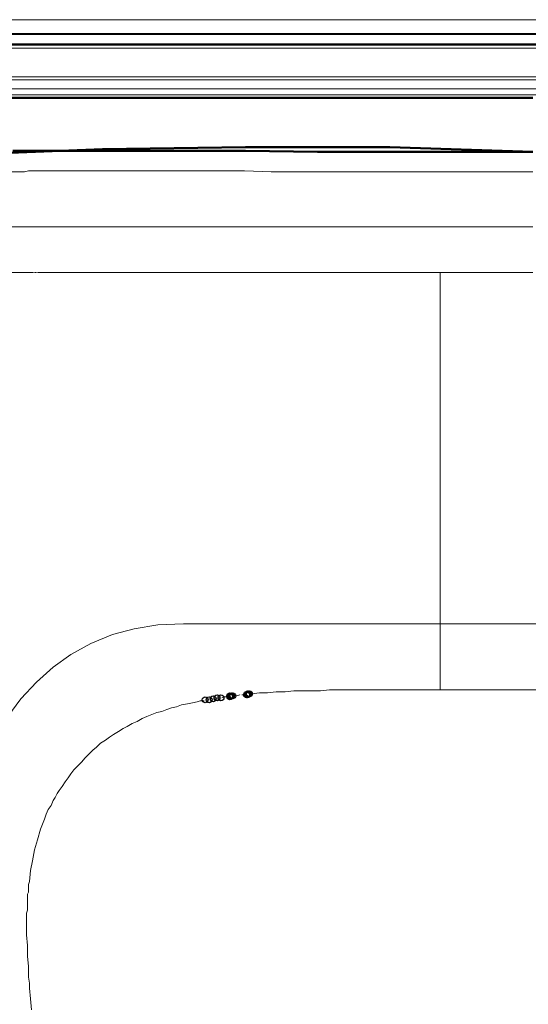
# Model space of a CAD drawing. Header units: centimetres. Extents: x -94 to 21, y -30 to 196.
# Tile 30 of 143: x -8.29 to -7.2, y -5.95 to -3.84. Entities that reach past the tile are written whole.
import ezdxf

# ---------------------------------------------------------------- set-up
doc = ezdxf.new("R2010")
doc.units = ezdxf.units.CM
doc.header["$MEASUREMENT"] = 0
doc.layers.add('Ebene 1', color=7, linetype='Continuous')

msp = doc.modelspace()

# ---------------------------------------------------------------- linework, layer by layer
at = {"layer": 'Ebene 1', "color": 252}
for centre in [(-7.89145, -5.3004), (-7.88298, -5.3004), (-7.87452, -5.29829), (-7.86605, -5.29617), (-7.85758, -5.29617), (-7.83853, -5.29194), (-7.83853, -5.29405), (-7.83642, -5.29194), (-7.8343, -5.29194), (-7.83218, -5.29194), (-7.80255, -5.28982), (-7.80043, -5.28771), (-7.80043, -5.28982), (-7.79832, -5.28771), (-7.7962, -5.28771)]:
    msp.add_ellipse(centre, major_axis=(0, 0.00635), ratio=1, dxfattribs=at)
at = {"layer": 'Ebene 1', "color": 252, "lineweight": 13}
for points in [[(-8.33807, -3.84202), (-8.33807, -3.84202), (-6.03725, -3.84202), (-6.03725, -3.84202)], [(-6.03725, -3.87165), (-6.03725, -3.87165), (-8.33807, -3.87165), (-8.33807, -3.87165)], [(-8.33807, -3.87377), (-8.33807, -3.87377), (-6.03725, -3.87377), (-6.03725, -3.87377)], [(-6.03725, -3.9034), (-6.03725, -3.9034), (-8.33807, -3.9034), (-8.33807, -3.9034)], [(-8.33807, -3.96479), (-8.33807, -3.96479), (-6.03725, -3.96479), (-6.03725, -3.96479)], [(-8.33807, -3.97114), (-8.33807, -3.97114), (-6.03725, -3.97114), (-6.03725, -3.97114)], [(-6.03725, -3.97114), (-6.03725, -3.97114), (-8.33807, -3.97114), (-8.33807, -3.97114)], [(-6.03725, -3.99019), (-6.03725, -3.99019), (-8.33807, -3.99019), (-8.33807, -3.99019)], [(-8.2788, -4.16799), (-8.2788, -4.16799), (-8.27033, -4.16587), (-8.27033, -4.16587)], [(-7.80678, -4.16587), (-7.80678, -4.16587), (-7.74963, -4.16799), (-7.74963, -4.16799)], [(-7.20142, -4.16799), (-7.20142, -4.16799), (-7.18872, -4.16799), (-7.18872, -4.16799)], [(-7.38768, -4.38389), (-7.38768, -4.38389), (-7.38768, -5.13742), (-7.38768, -5.13742)], [(-8.09042, -5.1607), (-8.09042, -5.1607), (-8.04385, -5.148), (-8.04385, -5.148)], [(-8.04385, -5.148), (-8.04385, -5.148), (-7.99305, -5.13954), (-7.99305, -5.13954)], [(-7.99305, -5.13954), (-7.99305, -5.13954), (-7.93802, -5.13742), (-7.93802, -5.13742)], [(-7.93802, -5.13742), (-7.93802, -5.13742), (-7.66285, -5.13742), (-7.66285, -5.13742)], [(-7.66285, -5.13742), (-7.66285, -5.13742), (-7.38768, -5.13742), (-7.38768, -5.13742)], [(-7.38768, -5.13742), (-7.38768, -5.13742), (-7.38768, -5.27924), (-7.38768, -5.27924)], [(-7.38768, -5.13742), (-7.38768, -5.13742), (-6.98763, -5.13742), (-6.98763, -5.13742)], [(-8.13698, -5.17975), (-8.13698, -5.17975), (-8.09042, -5.1607), (-8.09042, -5.1607)], [(-8.17932, -5.20304), (-8.17932, -5.20304), (-8.13698, -5.17975), (-8.13698, -5.17975)], [(-8.21742, -5.23055), (-8.21742, -5.23055), (-8.17932, -5.20304), (-8.17932, -5.20304)], [(-8.2534, -5.2623), (-8.2534, -5.2623), (-8.21742, -5.23055), (-8.21742, -5.23055)], [(-8.28727, -5.29829), (-8.28727, -5.29829), (-8.2534, -5.2623), (-8.2534, -5.2623)], [(-8.31478, -5.33639), (-8.31478, -5.33639), (-8.28727, -5.29829), (-8.28727, -5.29829)], [(-7.85547, -5.29617), (-7.85547, -5.29617), (-7.85123, -5.29405), (-7.85123, -5.29405)], [(-7.83007, -5.29194), (-7.83007, -5.29194), (-7.82372, -5.29194), (-7.82372, -5.29194)], [(-7.82372, -5.29194), (-7.82372, -5.29194), (-7.81737, -5.28982), (-7.81737, -5.28982)], [(-7.79197, -5.28771), (-7.79197, -5.28771), (-7.77503, -5.28559), (-7.77503, -5.28559)], [(-7.77503, -5.28559), (-7.77503, -5.28559), (-7.7581, -5.28559), (-7.7581, -5.28559)], [(-7.7581, -5.28559), (-7.7581, -5.28559), (-7.73905, -5.28347), (-7.73905, -5.28347)], [(-7.73905, -5.28347), (-7.73905, -5.28347), (-7.72, -5.28347), (-7.72, -5.28347)], [(-7.72, -5.28347), (-7.72, -5.28347), (-7.70095, -5.28136), (-7.70095, -5.28136)], [(-7.6438, -5.28136), (-7.6438, -5.28136), (-7.62475, -5.27924), (-7.62475, -5.27924)], [(-7.38768, -5.27924), (-7.38768, -5.27924), (-6.98763, -5.27924), (-6.98763, -5.27924)], [(-7.96342, -5.31734), (-7.96342, -5.31734), (-7.95283, -5.31522), (-7.95283, -5.31522)], [(-7.95283, -5.31522), (-7.95283, -5.31522), (-7.94225, -5.31099), (-7.94225, -5.31099)], [(-7.94225, -5.31099), (-7.94225, -5.31099), (-7.92955, -5.30887), (-7.92955, -5.30887)], [(-7.92955, -5.30887), (-7.92955, -5.30887), (-7.91897, -5.30675), (-7.91897, -5.30675)], [(-7.91897, -5.30675), (-7.91897, -5.30675), (-7.90838, -5.30464), (-7.90838, -5.30464)], [(-7.90838, -5.30464), (-7.90838, -5.30464), (-7.90203, -5.30252), (-7.90203, -5.30252)], [(-8.0375, -5.34697), (-8.0375, -5.34697), (-8.02692, -5.34062), (-8.02692, -5.34062)], [(-8.02692, -5.34062), (-8.02692, -5.34062), (-8.01633, -5.33639), (-8.01633, -5.33639)], [(-8.01633, -5.33639), (-8.01633, -5.33639), (-8.00575, -5.33215), (-8.00575, -5.33215)], [(-8.00575, -5.33215), (-8.00575, -5.33215), (-7.99517, -5.32792), (-7.99517, -5.32792)], [(-7.99517, -5.32792), (-7.99517, -5.32792), (-7.98458, -5.3258), (-7.98458, -5.3258)], [(-8.06713, -5.36179), (-8.06713, -5.36179), (-8.05867, -5.35755), (-8.05867, -5.35755)], [(-8.05867, -5.35755), (-8.05867, -5.35755), (-8.04808, -5.3512), (-8.04808, -5.3512)], [(-8.04808, -5.3512), (-8.04808, -5.3512), (-8.0375, -5.34697), (-8.0375, -5.34697)], [(-8.13275, -5.40835), (-8.13275, -5.40835), (-8.12428, -5.402), (-8.12428, -5.402)], [(-8.12428, -5.402), (-8.12428, -5.402), (-8.11582, -5.39354), (-8.11582, -5.39354)], [(-8.11582, -5.39354), (-8.11582, -5.39354), (-8.10523, -5.38719), (-8.10523, -5.38719)], [(-8.15603, -5.43375), (-8.15603, -5.43375), (-8.14968, -5.42529), (-8.14968, -5.42529)], [(-8.20472, -5.49514), (-8.20472, -5.49514), (-8.19837, -5.48667), (-8.19837, -5.48667)], [(-8.19837, -5.48667), (-8.19837, -5.48667), (-8.19202, -5.47609), (-8.19202, -5.47609)], [(-8.21742, -5.5163), (-8.21742, -5.5163), (-8.21318, -5.50995), (-8.21318, -5.50995)], [(-8.20895, -5.50149), (-8.20895, -5.50149), (-8.20472, -5.49514), (-8.20472, -5.49514)], [(-8.228, -5.53535), (-8.228, -5.53535), (-8.22165, -5.52689), (-8.22165, -5.52689)], [(-8.22165, -5.52689), (-8.22165, -5.52689), (-8.21742, -5.5163), (-8.21742, -5.5163)], [(-8.25128, -5.60097), (-8.25128, -5.60097), (-8.24493, -5.57769), (-8.24493, -5.57769)], [(-8.25763, -5.62214), (-8.25763, -5.62214), (-8.25128, -5.60097), (-8.25128, -5.60097)], [(-8.26187, -5.64542), (-8.26187, -5.64542), (-8.25763, -5.62214), (-8.25763, -5.62214)], [(-8.2661, -5.66659), (-8.2661, -5.66659), (-8.26187, -5.64542), (-8.26187, -5.64542)], [(-8.26822, -5.68987), (-8.26822, -5.68987), (-8.2661, -5.66659), (-8.2661, -5.66659)], [(-8.27033, -5.69622), (-8.27033, -5.69622), (-8.26822, -5.68987), (-8.26822, -5.68987)], [(-8.27245, -5.71739), (-8.27245, -5.71739), (-8.27033, -5.71315), (-8.27033, -5.71315)], [(-8.27457, -5.7576), (-8.27457, -5.7576), (-8.27245, -5.75125), (-8.27245, -5.75125)], [(-8.27245, -5.82745), (-8.27245, -5.82745), (-8.27457, -5.80417), (-8.27457, -5.80417)], [(-8.27245, -5.85074), (-8.27245, -5.85074), (-8.27245, -5.82745), (-8.27245, -5.82745)], [(-8.27033, -5.8719), (-8.27033, -5.8719), (-8.27245, -5.85074), (-8.27245, -5.85074)], [(-8.26822, -5.90789), (-8.26822, -5.90789), (-8.27033, -5.89519), (-8.27033, -5.89519)], [(-8.26822, -5.91847), (-8.26822, -5.91847), (-8.26822, -5.90789), (-8.26822, -5.90789)]]:
    msp.add_open_spline(points, degree=3, dxfattribs=at)
at = {"layer": 'Ebene 1', "lineweight": 50}
for points in [[(-6.03725, -3.89494), (-6.03725, -3.89494), (-8.33807, -3.89494), (-8.33807, -3.89494)], [(-8.33807, -4.00924), (-8.33807, -4.00924), (-7.18872, -4.00924), (-7.18872, -4.00924)], [(-8.11158, -4.11931), (-8.11158, -4.11931), (-7.80467, -4.11507), (-7.80467, -4.11507)], [(-7.80467, -4.11507), (-7.80467, -4.11507), (-7.49563, -4.11507), (-7.49563, -4.11507)], [(-7.49563, -4.11507), (-7.49563, -4.11507), (-7.18872, -4.12566), (-7.18872, -4.12566)], [(-8.4185, -4.13201), (-8.4185, -4.13201), (-8.11158, -4.11931), (-8.11158, -4.11931)], [(-7.65015, -4.12565), (-7.65015, -4.12565), (-7.80467, -4.12354), (-7.80467, -4.12354)]]:
    msp.add_open_spline(points, degree=3, dxfattribs=at)
at = {"layer": 'Ebene 1', "color": 252, "lineweight": 13}
for points, knots in [([(-8.33807, -4.00289), (-8.33807, -4.00289), (-7.18872, -4.00289), (-7.18872, -4.00289), (-7.18872, -4.00289), (-6.03725, -4.00289), (-6.03725, -4.00289)], [0, 0, 0, 0, 0.5, 0.5, 0.5, 1, 1, 1, 1]), ([(-8.34865, -4.16799), (-8.34865, -4.16799), (-8.34018, -4.16799), (-8.34018, -4.16799), (-8.34018, -4.16799), (-8.33383, -4.16799), (-8.33383, -4.16799), (-8.33383, -4.16799), (-8.32748, -4.16799), (-8.32748, -4.16799), (-8.32748, -4.16799), (-8.31902, -4.16799), (-8.31902, -4.16799), (-8.31902, -4.16799), (-8.31267, -4.16799), (-8.31267, -4.16799), (-8.31267, -4.16799), (-8.30632, -4.16799), (-8.30632, -4.16799), (-8.30632, -4.16799), (-8.29785, -4.16799), (-8.29785, -4.16799), (-8.29785, -4.16799), (-8.2915, -4.16799), (-8.2915, -4.16799), (-8.2915, -4.16799), (-8.28515, -4.16799), (-8.28515, -4.16799), (-8.28515, -4.16799), (-8.2788, -4.16799), (-8.2788, -4.16799)], [0, 0, 0, 0, 0.1, 0.1, 0.1, 0.2, 0.2, 0.2, 0.3, 0.3, 0.3, 0.4, 0.4, 0.4, 0.5, 0.5, 0.5, 0.6, 0.6, 0.6, 0.7, 0.7, 0.7, 0.8, 0.8, 0.8, 0.9, 0.9, 0.9, 1, 1, 1, 1]), ([(-8.27033, -4.16587), (-8.27033, -4.16587), (-8.26398, -4.16587), (-8.26398, -4.16587), (-8.26398, -4.16587), (-8.25763, -4.16587), (-8.25763, -4.16587), (-8.25763, -4.16587), (-8.24282, -4.16587), (-8.24282, -4.16587), (-8.24282, -4.16587), (-8.228, -4.16587), (-8.228, -4.16587), (-8.228, -4.16587), (-8.2153, -4.16587), (-8.2153, -4.16587), (-8.2153, -4.16587), (-8.20048, -4.16587), (-8.20048, -4.16587), (-8.20048, -4.16587), (-8.19413, -4.16587), (-8.19413, -4.16587), (-8.19413, -4.16587), (-8.18567, -4.16587), (-8.18567, -4.16587), (-8.18567, -4.16587), (-8.17932, -4.16587), (-8.17932, -4.16587), (-8.17932, -4.16587), (-8.17297, -4.16587), (-8.17297, -4.16587), (-8.17297, -4.16587), (-8.15815, -4.16587), (-8.15815, -4.16587), (-8.15815, -4.16587), (-8.14333, -4.16587), (-8.14333, -4.16587), (-8.14333, -4.16587), (-8.13063, -4.16587), (-8.13063, -4.16587), (-8.13063, -4.16587), (-8.11582, -4.16587), (-8.11582, -4.16587), (-8.11582, -4.16587), (-8.101, -4.16587), (-8.101, -4.16587), (-8.101, -4.16587), (-8.0883, -4.16587), (-8.0883, -4.16587), (-8.0883, -4.16587), (-8.07348, -4.16587), (-8.07348, -4.16587), (-8.07348, -4.16587), (-8.06078, -4.16587), (-8.06078, -4.16587), (-8.06078, -4.16587), (-8.04597, -4.16587), (-8.04597, -4.16587), (-8.04597, -4.16587), (-8.03115, -4.16587), (-8.03115, -4.16587), (-8.03115, -4.16587), (-8.00363, -4.16587), (-8.00363, -4.16587), (-8.00363, -4.16587), (-7.97612, -4.16587), (-7.97612, -4.16587), (-7.97612, -4.16587), (-7.94648, -4.16587), (-7.94648, -4.16587), (-7.94648, -4.16587), (-7.91897, -4.16587), (-7.91897, -4.16587), (-7.91897, -4.16587), (-7.89145, -4.16587), (-7.89145, -4.16587), (-7.89145, -4.16587), (-7.86182, -4.16587), (-7.86182, -4.16587), (-7.86182, -4.16587), (-7.80678, -4.16587), (-7.80678, -4.16587)], [0, 0, 0, 0, 0.037037, 0.037037, 0.037037, 0.0740741, 0.0740741, 0.0740741, 0.1111111, 0.1111111, 0.1111111, 0.1481481, 0.1481481, 0.1481481, 0.1851852, 0.1851852, 0.1851852, 0.2222222, 0.2222222, 0.2222222, 0.2592593, 0.2592593, 0.2592593, 0.2962963, 0.2962963, 0.2962963, 0.3333333, 0.3333333, 0.3333333, 0.3703704, 0.3703704, 0.3703704, 0.4074074, 0.4074074, 0.4074074, 0.4444444, 0.4444444, 0.4444444, 0.4814815, 0.4814815, 0.4814815, 0.5185185, 0.5185185, 0.5185185, 0.5555556, 0.5555556, 0.5555556, 0.5925926, 0.5925926, 0.5925926, 0.6296296, 0.6296296, 0.6296296, 0.6666667, 0.6666667, 0.6666667, 0.7037037, 0.7037037, 0.7037037, 0.7407407, 0.7407407, 0.7407407, 0.7777778, 0.7777778, 0.7777778, 0.8148148, 0.8148148, 0.8148148, 0.8518519, 0.8518519, 0.8518519, 0.8888889, 0.8888889, 0.8888889, 0.9259259, 0.9259259, 0.9259259, 0.962963, 0.962963, 0.962963, 1, 1, 1, 1]), ([(-7.74963, -4.16799), (-7.74963, -4.16799), (-7.6946, -4.16799), (-7.6946, -4.16799), (-7.6946, -4.16799), (-7.63745, -4.16799), (-7.63745, -4.16799), (-7.63745, -4.16799), (-7.52527, -4.16799), (-7.52527, -4.16799), (-7.52527, -4.16799), (-7.41308, -4.16799), (-7.41308, -4.16799), (-7.41308, -4.16799), (-7.35593, -4.16799), (-7.35593, -4.16799), (-7.35593, -4.16799), (-7.3009, -4.16799), (-7.3009, -4.16799), (-7.3009, -4.16799), (-7.27127, -4.16799), (-7.27127, -4.16799), (-7.27127, -4.16799), (-7.24375, -4.16799), (-7.24375, -4.16799), (-7.24375, -4.16799), (-7.22893, -4.16799), (-7.22893, -4.16799), (-7.22893, -4.16799), (-7.21623, -4.16799), (-7.21623, -4.16799), (-7.21623, -4.16799), (-7.20142, -4.16799), (-7.20142, -4.16799)], [0, 0, 0, 0, 0.0909091, 0.0909091, 0.0909091, 0.1818182, 0.1818182, 0.1818182, 0.2727273, 0.2727273, 0.2727273, 0.3636364, 0.3636364, 0.3636364, 0.4545455, 0.4545455, 0.4545455, 0.5454545, 0.5454545, 0.5454545, 0.6363636, 0.6363636, 0.6363636, 0.7272727, 0.7272727, 0.7272727, 0.8181818, 0.8181818, 0.8181818, 0.9090909, 0.9090909, 0.9090909, 1, 1, 1, 1]), ([(-8.31902, -4.28652), (-8.31902, -4.28652), (-8.31267, -4.28652), (-8.31267, -4.28652), (-8.31267, -4.28652), (-8.30632, -4.28652), (-8.30632, -4.28652), (-8.30632, -4.28652), (-8.29997, -4.28652), (-8.29997, -4.28652), (-8.29997, -4.28652), (-8.29362, -4.28652), (-8.29362, -4.28652), (-8.29362, -4.28652), (-8.2788, -4.28652), (-8.2788, -4.28652), (-8.2788, -4.28652), (-8.2661, -4.28652), (-8.2661, -4.28652), (-8.2661, -4.28652), (-8.25975, -4.28652), (-8.25975, -4.28652), (-8.25975, -4.28652), (-8.2534, -4.28652), (-8.2534, -4.28652), (-8.2534, -4.28652), (-8.24493, -4.28652), (-8.24493, -4.28652), (-8.24493, -4.28652), (-8.23858, -4.28652), (-8.23858, -4.28652), (-8.23858, -4.28652), (-8.22588, -4.28652), (-8.22588, -4.28652), (-8.22588, -4.28652), (-8.21107, -4.28652), (-8.21107, -4.28652), (-8.21107, -4.28652), (-8.19837, -4.28652), (-8.19837, -4.28652), (-8.19837, -4.28652), (-8.18567, -4.28652), (-8.18567, -4.28652), (-8.18567, -4.28652), (-8.17085, -4.28652), (-8.17085, -4.28652), (-8.17085, -4.28652), (-8.15815, -4.28652), (-8.15815, -4.28652), (-8.15815, -4.28652), (-8.14545, -4.28652), (-8.14545, -4.28652), (-8.14545, -4.28652), (-8.13063, -4.28652), (-8.13063, -4.28652), (-8.13063, -4.28652), (-8.11793, -4.28652), (-8.11793, -4.28652), (-8.11793, -4.28652), (-8.10523, -4.28652), (-8.10523, -4.28652), (-8.10523, -4.28652), (-8.09042, -4.28652), (-8.09042, -4.28652), (-8.09042, -4.28652), (-8.07772, -4.28652), (-8.07772, -4.28652), (-8.07772, -4.28652), (-8.0629, -4.28652), (-8.0629, -4.28652), (-8.0629, -4.28652), (-8.0502, -4.28652), (-8.0502, -4.28652), (-8.0502, -4.28652), (-8.0375, -4.28652), (-8.0375, -4.28652), (-8.0375, -4.28652), (-8.02268, -4.28652), (-8.02268, -4.28652), (-8.02268, -4.28652), (-8.00998, -4.28652), (-8.00998, -4.28652), (-8.00998, -4.28652), (-7.99728, -4.28652), (-7.99728, -4.28652), (-7.99728, -4.28652), (-7.96977, -4.28652), (-7.96977, -4.28652), (-7.96977, -4.28652), (-7.94225, -4.28652), (-7.94225, -4.28652), (-7.94225, -4.28652), (-7.91473, -4.28652), (-7.91473, -4.28652), (-7.91473, -4.28652), (-7.88933, -4.28652), (-7.88933, -4.28652), (-7.88933, -4.28652), (-7.86182, -4.28652), (-7.86182, -4.28652), (-7.86182, -4.28652), (-7.8343, -4.28652), (-7.8343, -4.28652), (-7.8343, -4.28652), (-7.78138, -4.28652), (-7.78138, -4.28652), (-7.78138, -4.28652), (-7.72635, -4.28652), (-7.72635, -4.28652), (-7.72635, -4.28652), (-7.67343, -4.28652), (-7.67343, -4.28652), (-7.67343, -4.28652), (-7.6184, -4.28652), (-7.6184, -4.28652), (-7.6184, -4.28652), (-7.51257, -4.28652), (-7.51257, -4.28652), (-7.51257, -4.28652), (-7.40462, -4.28652), (-7.40462, -4.28652), (-7.40462, -4.28652), (-7.29667, -4.28652), (-7.29667, -4.28652), (-7.29667, -4.28652), (-7.18872, -4.28652), (-7.18872, -4.28652)], [0, 0, 0, 0, 0.0238095, 0.0238095, 0.0238095, 0.047619, 0.047619, 0.047619, 0.0714286, 0.0714286, 0.0714286, 0.0952381, 0.0952381, 0.0952381, 0.1190476, 0.1190476, 0.1190476, 0.1428571, 0.1428571, 0.1428571, 0.1666667, 0.1666667, 0.1666667, 0.1904762, 0.1904762, 0.1904762, 0.2142857, 0.2142857, 0.2142857, 0.2380952, 0.2380952, 0.2380952, 0.2619048, 0.2619048, 0.2619048, 0.2857143, 0.2857143, 0.2857143, 0.3095238, 0.3095238, 0.3095238, 0.3333333, 0.3333333, 0.3333333, 0.3571429, 0.3571429, 0.3571429, 0.3809524, 0.3809524, 0.3809524, 0.4047619, 0.4047619, 0.4047619, 0.4285714, 0.4285714, 0.4285714, 0.452381, 0.452381, 0.452381, 0.4761905, 0.4761905, 0.4761905, 0.5, 0.5, 0.5, 0.5238095, 0.5238095, 0.5238095, 0.547619, 0.547619, 0.547619, 0.5714286, 0.5714286, 0.5714286, 0.5952381, 0.5952381, 0.5952381, 0.6190476, 0.6190476, 0.6190476, 0.6428571, 0.6428571, 0.6428571, 0.6666667, 0.6666667, 0.6666667, 0.6904762, 0.6904762, 0.6904762, 0.7142857, 0.7142857, 0.7142857, 0.7380952, 0.7380952, 0.7380952, 0.7619048, 0.7619048, 0.7619048, 0.7857143, 0.7857143, 0.7857143, 0.8095238, 0.8095238, 0.8095238, 0.8333333, 0.8333333, 0.8333333, 0.8571429, 0.8571429, 0.8571429, 0.8809524, 0.8809524, 0.8809524, 0.9047619, 0.9047619, 0.9047619, 0.9285714, 0.9285714, 0.9285714, 0.952381, 0.952381, 0.952381, 0.9761905, 0.9761905, 0.9761905, 1, 1, 1, 1]), ([(-8.34018, -4.38389), (-8.34018, -4.38389), (-8.33383, -4.38389), (-8.33383, -4.38389), (-8.33383, -4.38389), (-8.32748, -4.38389), (-8.32748, -4.38389), (-8.32748, -4.38389), (-8.32113, -4.38389), (-8.32113, -4.38389), (-8.32113, -4.38389), (-8.31478, -4.38389), (-8.31478, -4.38389), (-8.31478, -4.38389), (-8.30843, -4.38389), (-8.30843, -4.38389), (-8.30843, -4.38389), (-8.30208, -4.38389), (-8.30208, -4.38389), (-8.30208, -4.38389), (-8.29573, -4.38389), (-8.29573, -4.38389), (-8.29573, -4.38389), (-8.28938, -4.38389), (-8.28938, -4.38389), (-8.28938, -4.38389), (-8.28303, -4.38389), (-8.28303, -4.38389), (-8.28303, -4.38389), (-8.27668, -4.38389), (-8.27668, -4.38389), (-8.27668, -4.38389), (-8.27033, -4.38389), (-8.27033, -4.38389), (-8.27033, -4.38389), (-8.26398, -4.38389), (-8.26398, -4.38389), (-8.26398, -4.38389), (-8.25975, -4.38389), (-8.25975, -4.38389), (-8.25975, -4.38389), (-8.25975, -4.38389), (-8.25975, -4.38389)], [0, 0, 0, 0, 0.0714286, 0.0714286, 0.0714286, 0.1428571, 0.1428571, 0.1428571, 0.2142857, 0.2142857, 0.2142857, 0.2857143, 0.2857143, 0.2857143, 0.3571429, 0.3571429, 0.3571429, 0.4285714, 0.4285714, 0.4285714, 0.5, 0.5, 0.5, 0.5714286, 0.5714286, 0.5714286, 0.6428571, 0.6428571, 0.6428571, 0.7142857, 0.7142857, 0.7142857, 0.7857143, 0.7857143, 0.7857143, 0.8571429, 0.8571429, 0.8571429, 0.9285714, 0.9285714, 0.9285714, 1, 1, 1, 1]), ([(-8.25763, -4.38389), (-8.25763, -4.38389), (-8.2534, -4.38389), (-8.2534, -4.38389), (-8.2534, -4.38389), (-8.2534, -4.38389), (-8.2534, -4.38389)], [0, 0, 0, 0, 0.5, 0.5, 0.5, 1, 1, 1, 1]), ([(-8.25128, -4.38389), (-8.25128, -4.38389), (-8.24493, -4.38389), (-8.24493, -4.38389), (-8.24493, -4.38389), (-8.23858, -4.38389), (-8.23858, -4.38389), (-8.23858, -4.38389), (-8.23223, -4.38389), (-8.23223, -4.38389), (-8.23223, -4.38389), (-8.22588, -4.38389), (-8.22588, -4.38389), (-8.22588, -4.38389), (-8.21953, -4.38389), (-8.21953, -4.38389), (-8.21953, -4.38389), (-8.21318, -4.38389), (-8.21318, -4.38389), (-8.21318, -4.38389), (-8.20472, -4.38389), (-8.20472, -4.38389), (-8.20472, -4.38389), (-8.19837, -4.38389), (-8.19837, -4.38389), (-8.19837, -4.38389), (-8.19202, -4.38389), (-8.19202, -4.38389), (-8.19202, -4.38389), (-8.18567, -4.38389), (-8.18567, -4.38389), (-8.18567, -4.38389), (-8.17297, -4.38389), (-8.17297, -4.38389), (-8.17297, -4.38389), (-8.16027, -4.38389), (-8.16027, -4.38389), (-8.16027, -4.38389), (-8.13487, -4.38389), (-8.13487, -4.38389), (-8.13487, -4.38389), (-8.10947, -4.38389), (-8.10947, -4.38389), (-8.10947, -4.38389), (-8.05867, -4.38389), (-8.05867, -4.38389), (-8.05867, -4.38389), (-8.00787, -4.38389), (-8.00787, -4.38389), (-8.00787, -4.38389), (-7.80255, -4.38389), (-7.80255, -4.38389), (-7.80255, -4.38389), (-7.59723, -4.38389), (-7.59723, -4.38389), (-7.59723, -4.38389), (-7.49352, -4.38389), (-7.49352, -4.38389), (-7.49352, -4.38389), (-7.38768, -4.38389), (-7.38768, -4.38389), (-7.38768, -4.38389), (-7.18872, -4.38389), (-7.18872, -4.38389)], [0, 0, 0, 0, 0.047619, 0.047619, 0.047619, 0.0952381, 0.0952381, 0.0952381, 0.1428571, 0.1428571, 0.1428571, 0.1904762, 0.1904762, 0.1904762, 0.2380952, 0.2380952, 0.2380952, 0.2857143, 0.2857143, 0.2857143, 0.3333333, 0.3333333, 0.3333333, 0.3809524, 0.3809524, 0.3809524, 0.4285714, 0.4285714, 0.4285714, 0.4761905, 0.4761905, 0.4761905, 0.5238095, 0.5238095, 0.5238095, 0.5714286, 0.5714286, 0.5714286, 0.6190476, 0.6190476, 0.6190476, 0.6666667, 0.6666667, 0.6666667, 0.7142857, 0.7142857, 0.7142857, 0.7619048, 0.7619048, 0.7619048, 0.8095238, 0.8095238, 0.8095238, 0.8571429, 0.8571429, 0.8571429, 0.9047619, 0.9047619, 0.9047619, 0.952381, 0.952381, 0.952381, 1, 1, 1, 1]), ([(-7.88087, -5.29829), (-7.88087, -5.29829), (-7.87663, -5.29829), (-7.87663, -5.29829), (-7.87663, -5.29829), (-7.87663, -5.29829), (-7.87663, -5.29829)], [0, 0, 0, 0, 0.5, 0.5, 0.5, 1, 1, 1, 1]), ([(-7.8724, -5.29829), (-7.8724, -5.29829), (-7.86817, -5.29829), (-7.86817, -5.29829), (-7.86817, -5.29829), (-7.86817, -5.29829), (-7.86817, -5.29829)], [0, 0, 0, 0, 0.5, 0.5, 0.5, 1, 1, 1, 1]), ([(-7.86393, -5.29617), (-7.86393, -5.29617), (-7.8597, -5.29617), (-7.8597, -5.29617), (-7.8597, -5.29617), (-7.8597, -5.29617), (-7.8597, -5.29617)], [0, 0, 0, 0, 0.5, 0.5, 0.5, 1, 1, 1, 1]), ([(-7.85123, -5.29405), (-7.85123, -5.29405), (-7.847, -5.29405), (-7.847, -5.29405), (-7.847, -5.29405), (-7.84065, -5.29405), (-7.84065, -5.29405), (-7.84065, -5.29405), (-7.84065, -5.29405), (-7.84065, -5.29405)], [0, 0, 0, 0, 0.3333333, 0.3333333, 0.3333333, 0.6666667, 0.6666667, 0.6666667, 1, 1, 1, 1]), ([(-7.81737, -5.28982), (-7.81737, -5.28982), (-7.81737, -5.28982), (-7.81737, -5.28982), (-7.81737, -5.28982), (-7.81737, -5.28982), (-7.81737, -5.28982), (-7.81737, -5.28982), (-7.81737, -5.28982), (-7.81737, -5.28982)], [0, 0, 0, 0, 0.3333333, 0.3333333, 0.3333333, 0.6666667, 0.6666667, 0.6666667, 1, 1, 1, 1]), ([(-7.81525, -5.28982), (-7.81525, -5.28982), (-7.81525, -5.28982), (-7.81525, -5.28982), (-7.81525, -5.28982), (-7.81525, -5.28982), (-7.81525, -5.28982)], [0, 0, 0, 0, 0.5, 0.5, 0.5, 1, 1, 1, 1]), ([(-7.81313, -5.28982), (-7.81313, -5.28982), (-7.81313, -5.28982), (-7.81313, -5.28982), (-7.81313, -5.28982), (-7.8089, -5.28982), (-7.8089, -5.28982), (-7.8089, -5.28982), (-7.8089, -5.28982), (-7.8089, -5.28982)], [0, 0, 0, 0, 0.3333333, 0.3333333, 0.3333333, 0.6666667, 0.6666667, 0.6666667, 1, 1, 1, 1]), ([(-7.80678, -5.28982), (-7.80678, -5.28982), (-7.80678, -5.28982), (-7.80678, -5.28982), (-7.80678, -5.28982), (-7.80678, -5.28982), (-7.80678, -5.28982)], [0, 0, 0, 0, 0.5, 0.5, 0.5, 1, 1, 1, 1]), ([(-7.80467, -5.28982), (-7.80467, -5.28982), (-7.80467, -5.28982), (-7.80467, -5.28982), (-7.80467, -5.28982), (-7.80467, -5.28982), (-7.80467, -5.28982), (-7.80467, -5.28982), (-7.80467, -5.28982), (-7.80467, -5.28982)], [0, 0, 0, 0, 0.3333333, 0.3333333, 0.3333333, 0.6666667, 0.6666667, 0.6666667, 1, 1, 1, 1]), ([(-7.79408, -5.28771), (-7.79408, -5.28771), (-7.79408, -5.28771), (-7.79408, -5.28771), (-7.79408, -5.28771), (-7.79408, -5.28771), (-7.79408, -5.28771)], [0, 0, 0, 0, 0.5, 0.5, 0.5, 1, 1, 1, 1]), ([(-7.70095, -5.28136), (-7.70095, -5.28136), (-7.6819, -5.28136), (-7.6819, -5.28136), (-7.6819, -5.28136), (-7.66285, -5.28136), (-7.66285, -5.28136), (-7.66285, -5.28136), (-7.6438, -5.28136), (-7.6438, -5.28136)], [0, 0, 0, 0, 0.3333333, 0.3333333, 0.3333333, 0.6666667, 0.6666667, 0.6666667, 1, 1, 1, 1]), ([(-7.62475, -5.27924), (-7.62475, -5.27924), (-7.6057, -5.27924), (-7.6057, -5.27924), (-7.6057, -5.27924), (-7.58665, -5.27924), (-7.58665, -5.27924), (-7.58665, -5.27924), (-7.5676, -5.27924), (-7.5676, -5.27924), (-7.5676, -5.27924), (-7.5295, -5.27924), (-7.5295, -5.27924), (-7.5295, -5.27924), (-7.4914, -5.27924), (-7.4914, -5.27924), (-7.4914, -5.27924), (-7.4533, -5.27924), (-7.4533, -5.27924), (-7.4533, -5.27924), (-7.4152, -5.27924), (-7.4152, -5.27924), (-7.4152, -5.27924), (-7.4025, -5.27924), (-7.4025, -5.27924), (-7.4025, -5.27924), (-7.38768, -5.27924), (-7.38768, -5.27924)], [0, 0, 0, 0, 0.1111111, 0.1111111, 0.1111111, 0.2222222, 0.2222222, 0.2222222, 0.3333333, 0.3333333, 0.3333333, 0.4444444, 0.4444444, 0.4444444, 0.5555556, 0.5555556, 0.5555556, 0.6666667, 0.6666667, 0.6666667, 0.7777778, 0.7777778, 0.7777778, 0.8888889, 0.8888889, 0.8888889, 1, 1, 1, 1]), ([(-7.98458, -5.3258), (-7.98458, -5.3258), (-7.974, -5.32157), (-7.974, -5.32157), (-7.974, -5.32157), (-7.96342, -5.31734), (-7.96342, -5.31734)], [0, 0, 0, 0, 0.5, 0.5, 0.5, 1, 1, 1, 1]), ([(-7.90203, -5.30252), (-7.90203, -5.30252), (-7.8978, -5.30252), (-7.8978, -5.30252), (-7.8978, -5.30252), (-7.89357, -5.30252), (-7.89357, -5.30252), (-7.89357, -5.30252), (-7.89357, -5.30252), (-7.89357, -5.30252)], [0, 0, 0, 0, 0.3333333, 0.3333333, 0.3333333, 0.6666667, 0.6666667, 0.6666667, 1, 1, 1, 1]), ([(-7.88933, -5.3004), (-7.88933, -5.3004), (-7.8851, -5.3004), (-7.8851, -5.3004), (-7.8851, -5.3004), (-7.8851, -5.3004), (-7.8851, -5.3004)], [0, 0, 0, 0, 0.5, 0.5, 0.5, 1, 1, 1, 1]), ([(-8.0883, -5.37449), (-8.0883, -5.37449), (-8.07772, -5.36814), (-8.07772, -5.36814), (-8.07772, -5.36814), (-8.06713, -5.36179), (-8.06713, -5.36179)], [0, 0, 0, 0, 0.5, 0.5, 0.5, 1, 1, 1, 1]), ([(-8.10523, -5.38719), (-8.10523, -5.38719), (-8.09677, -5.38084), (-8.09677, -5.38084), (-8.09677, -5.38084), (-8.0883, -5.37449), (-8.0883, -5.37449)], [0, 0, 0, 0, 0.5, 0.5, 0.5, 1, 1, 1, 1]), ([(-8.14968, -5.42529), (-8.14968, -5.42529), (-8.14122, -5.41682), (-8.14122, -5.41682), (-8.14122, -5.41682), (-8.13275, -5.40835), (-8.13275, -5.40835)], [0, 0, 0, 0, 0.5, 0.5, 0.5, 1, 1, 1, 1]), ([(-8.17297, -5.45069), (-8.17297, -5.45069), (-8.1645, -5.44222), (-8.1645, -5.44222), (-8.1645, -5.44222), (-8.15603, -5.43375), (-8.15603, -5.43375)], [0, 0, 0, 0, 0.5, 0.5, 0.5, 1, 1, 1, 1]), ([(-8.19202, -5.47609), (-8.19202, -5.47609), (-8.18567, -5.46762), (-8.18567, -5.46762), (-8.18567, -5.46762), (-8.17932, -5.45915), (-8.17932, -5.45915), (-8.17932, -5.45915), (-8.17297, -5.45069), (-8.17297, -5.45069)], [0, 0, 0, 0, 0.3333333, 0.3333333, 0.3333333, 0.6666667, 0.6666667, 0.6666667, 1, 1, 1, 1]), ([(-8.21318, -5.50995), (-8.21318, -5.50995), (-8.21107, -5.50572), (-8.21107, -5.50572), (-8.21107, -5.50572), (-8.20895, -5.50149), (-8.20895, -5.50149)], [0, 0, 0, 0, 0.5, 0.5, 0.5, 1, 1, 1, 1]), ([(-8.24493, -5.57769), (-8.24493, -5.57769), (-8.23647, -5.55652), (-8.23647, -5.55652), (-8.23647, -5.55652), (-8.23223, -5.54594), (-8.23223, -5.54594), (-8.23223, -5.54594), (-8.228, -5.53535), (-8.228, -5.53535)], [0, 0, 0, 0, 0.3333333, 0.3333333, 0.3333333, 0.6666667, 0.6666667, 0.6666667, 1, 1, 1, 1]), ([(-8.27033, -5.71315), (-8.27033, -5.71315), (-8.27033, -5.7068), (-8.27033, -5.7068), (-8.27033, -5.7068), (-8.27033, -5.70045), (-8.27033, -5.70045), (-8.27033, -5.70045), (-8.27033, -5.69622), (-8.27033, -5.69622)], [0, 0, 0, 0, 0.3333333, 0.3333333, 0.3333333, 0.6666667, 0.6666667, 0.6666667, 1, 1, 1, 1]), ([(-8.27245, -5.75125), (-8.27245, -5.75125), (-8.27245, -5.7449), (-8.27245, -5.7449), (-8.27245, -5.7449), (-8.27245, -5.74067), (-8.27245, -5.74067), (-8.27245, -5.74067), (-8.27245, -5.73432), (-8.27245, -5.73432), (-8.27245, -5.73432), (-8.27245, -5.73009), (-8.27245, -5.73009), (-8.27245, -5.73009), (-8.27245, -5.72374), (-8.27245, -5.72374), (-8.27245, -5.72374), (-8.27245, -5.71739), (-8.27245, -5.71739)], [0, 0, 0, 0, 0.1666667, 0.1666667, 0.1666667, 0.3333333, 0.3333333, 0.3333333, 0.5, 0.5, 0.5, 0.6666667, 0.6666667, 0.6666667, 0.8333333, 0.8333333, 0.8333333, 1, 1, 1, 1]), ([(-8.27457, -5.80417), (-8.27457, -5.80417), (-8.27457, -5.78089), (-8.27457, -5.78089), (-8.27457, -5.78089), (-8.27457, -5.7703), (-8.27457, -5.7703), (-8.27457, -5.7703), (-8.27457, -5.7576), (-8.27457, -5.7576)], [0, 0, 0, 0, 0.3333333, 0.3333333, 0.3333333, 0.6666667, 0.6666667, 0.6666667, 1, 1, 1, 1]), ([(-8.27033, -5.89519), (-8.27033, -5.89519), (-8.27033, -5.89095), (-8.27033, -5.89095), (-8.27033, -5.89095), (-8.27033, -5.8846), (-8.27033, -5.8846), (-8.27033, -5.8846), (-8.27033, -5.87825), (-8.27033, -5.87825), (-8.27033, -5.87825), (-8.27033, -5.8719), (-8.27033, -5.8719)], [0, 0, 0, 0, 0.25, 0.25, 0.25, 0.5, 0.5, 0.5, 0.75, 0.75, 0.75, 1, 1, 1, 1]), ([(-8.26398, -5.96504), (-8.26398, -5.96504), (-8.2661, -5.94175), (-8.2661, -5.94175), (-8.2661, -5.94175), (-8.26822, -5.91847), (-8.26822, -5.91847)], [0, 0, 0, 0, 0.5, 0.5, 0.5, 1, 1, 1, 1])]:
    msp.add_open_spline(points, degree=3, knots=knots, dxfattribs=at)
at = {"layer": 'Ebene 1', "lineweight": 50}
for points, knots in [([(-7.80467, -4.12354), (-7.80467, -4.12354), (-7.95707, -4.12354), (-7.95707, -4.12354), (-7.95707, -4.12354), (-8.11158, -4.12354), (-8.11158, -4.12354), (-8.11158, -4.12354), (-8.14968, -4.12354), (-8.14968, -4.12354), (-8.14968, -4.12354), (-8.1899, -4.12354), (-8.1899, -4.12354), (-8.1899, -4.12354), (-8.228, -4.12354), (-8.228, -4.12354), (-8.228, -4.12354), (-8.2661, -4.12354), (-8.2661, -4.12354), (-8.2661, -4.12354), (-8.3042, -4.12354), (-8.3042, -4.12354)], [0, 0, 0, 0, 0.1428571, 0.1428571, 0.1428571, 0.2857143, 0.2857143, 0.2857143, 0.4285714, 0.4285714, 0.4285714, 0.5714286, 0.5714286, 0.5714286, 0.7142857, 0.7142857, 0.7142857, 0.8571429, 0.8571429, 0.8571429, 1, 1, 1, 1]), ([(-7.18872, -4.12565), (-7.18872, -4.12565), (-7.34112, -4.12565), (-7.34112, -4.12565), (-7.34112, -4.12565), (-7.49563, -4.12565), (-7.49563, -4.12565), (-7.49563, -4.12565), (-7.65015, -4.12565), (-7.65015, -4.12565)], [0, 0, 0, 0, 0.3333333, 0.3333333, 0.3333333, 0.6666667, 0.6666667, 0.6666667, 1, 1, 1, 1])]:
    msp.add_open_spline(points, degree=3, knots=knots, dxfattribs=at)

doc.saveas('drawing.dxf')
